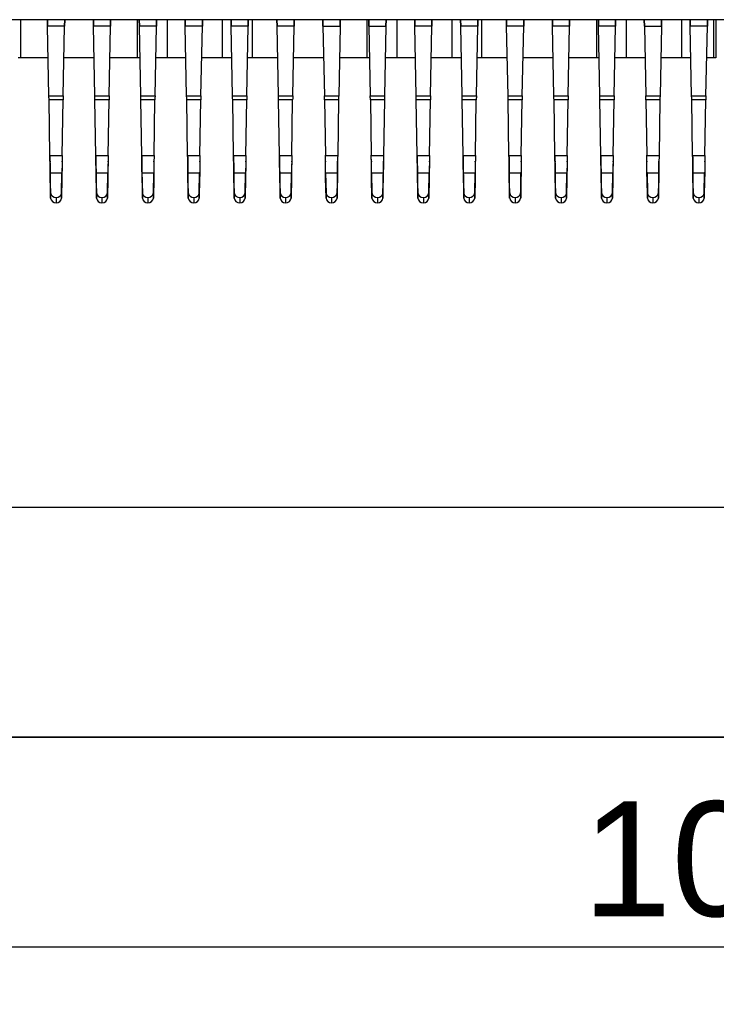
# Model space of a CAD drawing. Header units: millimetres. Extents: x 14 to 338, y 9 to 236.
# Tile 7 of 24: x 92 to 108, y 99 to 121. Entities that reach past the tile are written whole.
import ezdxf

# ---------------------------------------------------------------- set-up
doc = ezdxf.new("R2010")
doc.units = ezdxf.units.MM
doc.layers.add('PAD', color=86, linetype='Continuous', lineweight=0)
doc.styles.get("Standard").update_dxf_attribs({"font": 'arial.ttf'})
doc.dimstyles.new('ISO-25', dxfattribs={"dimtxt": 2.5, "dimasz": 3.5, "dimexe": 1.25, "dimexo": 0.625, "dimtad": 1, "dimtxsty": 'Standard', "dimcen": -2.5, "dimadec": 0, "dimazin": 0, "dimtfac": 1, "dimtmove": 0, "dimatfit": 3, "dimfxl": 1, "dimarcsym": 0})

# ---------------------------------------------------------------- blocks, each defined once
blk = doc.blocks.new('*D23')
at = {"layer": 'Defpoints', "color": 0}
for p in [(53.531, 114.969), (161.531, 114.969), (161.531, 100.396)]:
    blk.add_point(p, dxfattribs=at)
at = {"layer": 'PAD', "color": 0, "lineweight": -2}
for p, q in [((53.531, 114.344), (53.531, 99.146)), ((161.531, 114.344), (161.531, 99.146)), ((57.031, 100.396), (158.031, 100.396))]:
    blk.add_line(p, q, dxfattribs=at)
at = {"layer": 'PAD', "color": 0}
for points in [[(57.031, 100.98), (57.031, 99.813), (53.531, 100.396)], [(158.031, 99.813), (158.031, 100.98), (161.531, 100.396)]]:
    blk.add_solid(points, dxfattribs=at)
at = {"layer": 'PAD', "color": 0, "insert": (107.531, 102.298), "char_height": 2.5, "attachment_point": 5}
blk.add_mtext('108', dxfattribs=at)

msp = doc.modelspace()

# ---------------------------------------------------------------- linework, layer by layer
at = {"color": 7, "linetype": 'Continuous', "lineweight": 25}
for p, q in [((150.155, 120.589), (65.155, 120.589)), ((92.382, 120.589), (92.382, 119.759)), ((92.967, 120.589), (92.969, 120.45)), ((92.969, 120.45), (92.967, 120.589)), ((93.341, 120.45), (93.342, 120.589)), ((93.342, 120.589), (93.341, 120.45)), ((93.967, 120.589), (93.969, 120.45)), ((93.969, 120.45), (93.967, 120.589)), ((94.341, 120.45), (94.342, 120.589)), ((94.342, 120.589), (94.341, 120.45)), ((94.932, 119.759), (94.932, 120.589)), ((94.967, 120.589), (94.969, 120.45)), ((94.969, 120.45), (94.967, 120.589)), ((95.341, 120.45), (95.342, 120.589)), ((95.342, 120.589), (95.341, 120.45)), ((95.967, 120.589), (95.969, 120.45)), ((95.969, 120.45), (95.967, 120.589)), ((96.341, 120.45), (96.342, 120.589)), ((96.342, 120.589), (96.341, 120.45)), ((96.967, 120.589), (96.969, 120.45)), ((96.969, 120.45), (96.967, 120.589)), ((97.341, 120.45), (97.342, 120.589)), ((97.342, 120.589), (97.341, 120.45)), ((97.432, 119.759), (97.432, 120.589)), ((97.967, 120.589), (97.969, 120.45)), ((97.969, 120.45), (97.967, 120.589)), ((98.341, 120.45), (98.342, 120.589)), ((98.342, 120.589), (98.341, 120.45)), ((98.967, 120.589), (98.969, 120.45)), ((98.969, 120.45), (98.967, 120.589)), ((99.341, 120.45), (99.342, 120.589)), ((99.342, 120.589), (99.341, 120.45)), ((99.932, 119.76), (99.932, 120.589)), ((99.967, 120.589), (99.969, 120.45)), ((99.969, 120.45), (99.967, 120.589)), ((100.341, 120.45), (100.342, 120.589)), ((100.342, 120.589), (100.341, 120.45)), ((100.967, 120.589), (100.969, 120.45)), ((100.969, 120.45), (100.967, 120.589)), ((101.341, 120.45), (101.342, 120.589)), ((101.342, 120.589), (101.341, 120.45)), ((101.967, 120.589), (101.969, 120.45)), ((101.969, 120.45), (101.967, 120.589)), ((102.341, 120.45), (102.342, 120.589)), ((102.342, 120.589), (102.341, 120.45)), ((102.432, 119.76), (102.432, 120.589)), ((102.967, 120.589), (102.969, 120.45)), ((102.969, 120.45), (102.967, 120.589)), ((103.341, 120.45), (103.342, 120.589)), ((103.342, 120.589), (103.341, 120.45)), ((103.967, 120.589), (103.969, 120.45)), ((103.969, 120.45), (103.967, 120.589)), ((104.341, 120.45), (104.342, 120.589)), ((104.342, 120.589), (104.341, 120.45)), ((104.932, 119.76), (104.932, 120.589)), ((104.967, 120.589), (104.969, 120.45)), ((104.969, 120.45), (104.967, 120.589)), ((105.341, 120.45), (105.342, 120.589)), ((105.342, 120.589), (105.341, 120.45)), ((105.967, 120.589), (105.969, 120.45)), ((105.969, 120.45), (105.967, 120.589)), ((106.341, 120.45), (106.342, 120.589)), ((106.342, 120.589), (106.341, 120.45)), ((106.967, 120.589), (106.969, 120.45)), ((106.969, 120.45), (106.967, 120.589)), ((107.341, 120.45), (107.342, 120.589)), ((107.342, 120.589), (107.341, 120.45)), ((107.482, 119.761), (107.482, 120.589)), ((107.524, 120.589), (107.524, 119.761)), ((93.341, 120.45), (92.969, 120.45)), ((92.999, 118.931), (92.969, 120.45)), ((93.311, 118.931), (93.341, 120.45)), ((94.341, 120.45), (93.969, 120.45)), ((93.999, 118.931), (93.969, 120.45)), ((94.311, 118.931), (94.341, 120.45)), ((95.341, 120.45), (94.969, 120.45)), ((94.999, 118.931), (94.969, 120.45)), ((95.311, 118.931), (95.341, 120.45)), ((96.341, 120.45), (95.969, 120.45)), ((95.999, 118.931), (95.969, 120.45)), ((96.311, 118.931), (96.341, 120.45)), ((97.341, 120.45), (96.969, 120.45)), ((96.999, 118.931), (96.969, 120.45)), ((97.311, 118.931), (97.341, 120.45)), ((98.341, 120.45), (97.969, 120.45)), ((97.999, 118.931), (97.969, 120.45)), ((98.311, 118.931), (98.341, 120.45)), ((98.969, 120.45), (99.341, 120.45)), ((98.969, 120.45), (98.999, 118.931)), ((99.341, 120.45), (99.311, 118.931)), ((99.969, 120.45), (100.341, 120.45)), ((99.969, 120.45), (99.999, 118.931)), ((100.341, 120.45), (100.311, 118.931)), ((101.341, 120.45), (100.969, 120.45)), ((100.999, 118.931), (100.969, 120.45)), ((101.311, 118.931), (101.341, 120.45)), ((102.341, 120.45), (101.969, 120.45)), ((101.999, 118.931), (101.969, 120.45)), ((102.311, 118.931), (102.341, 120.45)), ((103.341, 120.45), (102.969, 120.45)), ((102.999, 118.931), (102.969, 120.45)), ((103.311, 118.931), (103.341, 120.45)), ((104.341, 120.45), (103.969, 120.45)), ((103.999, 118.931), (103.969, 120.45)), ((104.311, 118.931), (104.341, 120.45)), ((105.341, 120.45), (104.969, 120.45)), ((104.999, 118.931), (104.969, 120.45)), ((105.311, 118.931), (105.341, 120.45)), ((105.969, 120.45), (106.341, 120.45)), ((105.969, 120.45), (105.999, 118.931)), ((106.341, 120.45), (106.311, 118.931)), ((107.341, 120.45), (106.969, 120.45)), ((106.999, 118.931), (106.969, 120.45)), ((107.311, 118.931), (107.341, 120.45)), ((92.983, 119.759), (92.327, 119.759)), ((93.983, 119.759), (93.327, 119.759)), ((94.983, 119.759), (94.327, 119.759)), ((95.983, 119.759), (95.327, 119.759)), ((96.983, 119.759), (96.327, 119.759)), ((97.983, 119.759), (97.327, 119.759)), ((98.983, 119.76), (98.327, 119.759)), ((99.983, 119.76), (99.327, 119.76)), ((100.983, 119.76), (100.327, 119.76)), ((101.983, 119.76), (101.327, 119.76)), ((102.983, 119.76), (102.327, 119.76)), ((103.983, 119.76), (103.327, 119.76)), ((104.983, 119.76), (104.327, 119.76)), ((105.983, 119.761), (105.327, 119.76)), ((106.983, 119.761), (106.327, 119.761)), ((107.524, 119.761), (107.327, 119.761)), ((92.999, 118.931), (93.311, 118.931)), ((93.308, 118.846), (93.002, 118.846)), ((93.02, 117.628), (93.002, 118.846)), ((93.289, 117.628), (93.308, 118.846)), ((93.999, 118.931), (94.311, 118.931)), ((94.308, 118.846), (94.002, 118.846)), ((94.02, 117.628), (94.002, 118.846)), ((94.289, 117.628), (94.308, 118.846)), ((94.999, 118.931), (95.311, 118.931)), ((95.308, 118.846), (95.002, 118.846)), ((95.02, 117.628), (95.002, 118.846)), ((95.289, 117.628), (95.308, 118.846)), ((95.999, 118.931), (96.311, 118.931)), ((96.308, 118.846), (96.002, 118.846)), ((96.02, 117.628), (96.002, 118.846)), ((96.289, 117.628), (96.308, 118.846)), ((96.999, 118.931), (97.311, 118.931)), ((97.308, 118.846), (97.002, 118.846)), ((97.02, 117.628), (97.002, 118.846)), ((97.289, 117.628), (97.308, 118.846)), ((97.999, 118.931), (98.311, 118.931)), ((98.308, 118.846), (98.002, 118.846)), ((98.02, 117.628), (98.002, 118.846)), ((98.289, 117.628), (98.308, 118.846)), ((98.999, 118.931), (99.311, 118.931)), ((99.308, 118.846), (99.002, 118.846)), ((99.002, 118.846), (99.02, 117.628)), ((99.308, 118.846), (99.289, 117.628)), ((99.999, 118.931), (100.311, 118.931)), ((100.308, 118.846), (100.002, 118.846)), ((100.002, 118.846), (100.02, 117.628)), ((100.308, 118.846), (100.289, 117.628)), ((100.999, 118.931), (101.311, 118.931)), ((101.308, 118.846), (101.002, 118.846)), ((101.02, 117.628), (101.002, 118.846)), ((101.289, 117.628), (101.308, 118.846)), ((101.999, 118.931), (102.311, 118.931)), ((102.308, 118.846), (102.002, 118.846)), ((102.02, 117.628), (102.002, 118.846)), ((102.289, 117.628), (102.308, 118.846)), ((102.999, 118.931), (103.311, 118.931)), ((103.308, 118.846), (103.002, 118.846)), ((103.02, 117.628), (103.002, 118.846)), ((103.289, 117.628), (103.308, 118.846)), ((103.999, 118.931), (104.311, 118.931)), ((104.308, 118.846), (104.002, 118.846)), ((104.02, 117.628), (104.002, 118.846)), ((104.289, 117.628), (104.308, 118.846)), ((104.999, 118.931), (105.311, 118.931)), ((105.308, 118.846), (105.002, 118.846)), ((105.02, 117.628), (105.002, 118.846)), ((105.289, 117.628), (105.308, 118.846)), ((105.999, 118.931), (106.311, 118.931)), ((106.308, 118.846), (106.002, 118.846)), ((106.002, 118.846), (106.02, 117.628)), ((106.308, 118.846), (106.289, 117.628)), ((106.999, 118.931), (107.311, 118.931)), ((107.308, 118.846), (107.002, 118.846)), ((107.02, 117.628), (107.002, 118.846)), ((107.289, 117.628), (107.308, 118.846)), ((93.02, 117.628), (93.289, 117.628)), ((93.023, 117.51), (93.023, 117.491)), ((93.287, 117.491), (93.287, 117.51)), ((94.02, 117.628), (94.289, 117.628)), ((94.023, 117.51), (94.023, 117.491)), ((94.287, 117.491), (94.287, 117.51)), ((95.02, 117.628), (95.289, 117.628)), ((95.023, 117.51), (95.023, 117.491)), ((95.287, 117.491), (95.287, 117.51)), ((96.02, 117.628), (96.289, 117.628)), ((96.023, 117.51), (96.023, 117.491)), ((96.287, 117.491), (96.287, 117.51)), ((97.02, 117.628), (97.289, 117.628)), ((97.023, 117.51), (97.023, 117.491)), ((97.287, 117.491), (97.287, 117.51)), ((98.02, 117.628), (98.289, 117.628)), ((98.023, 117.51), (98.023, 117.491)), ((98.287, 117.491), (98.287, 117.51)), ((99.02, 117.628), (99.289, 117.628)), ((99.023, 117.51), (99.023, 117.491)), ((99.287, 117.491), (99.287, 117.51)), ((100.02, 117.628), (100.289, 117.628)), ((100.023, 117.51), (100.023, 117.491)), ((100.287, 117.491), (100.287, 117.51)), ((101.02, 117.628), (101.289, 117.628)), ((101.023, 117.51), (101.023, 117.491)), ((101.287, 117.491), (101.287, 117.51)), ((102.02, 117.628), (102.289, 117.628)), ((102.023, 117.51), (102.023, 117.491)), ((102.287, 117.491), (102.287, 117.51)), ((103.02, 117.628), (103.289, 117.628)), ((103.023, 117.51), (103.023, 117.491)), ((103.287, 117.491), (103.287, 117.51)), ((104.02, 117.628), (104.289, 117.628)), ((104.023, 117.51), (104.023, 117.491)), ((104.287, 117.491), (104.287, 117.51)), ((105.02, 117.628), (105.289, 117.628)), ((105.023, 117.51), (105.023, 117.491)), ((105.287, 117.491), (105.287, 117.51)), ((106.02, 117.628), (106.289, 117.628)), ((106.023, 117.51), (106.023, 117.491)), ((106.287, 117.491), (106.287, 117.51)), ((107.02, 117.628), (107.289, 117.628)), ((107.023, 117.51), (107.023, 117.491)), ((107.287, 117.491), (107.287, 117.51)), ((93.035, 116.819), (93.027, 117.248)), ((93.282, 117.248), (93.027, 117.248)), ((93.027, 117.135), (93.027, 117.248)), ((93.027, 117.135), (93.035, 116.705)), ((93.275, 116.819), (93.282, 117.248)), ((93.282, 117.135), (93.275, 116.705)), ((93.282, 117.248), (93.282, 117.135)), ((94.035, 116.819), (94.027, 117.248)), ((94.282, 117.248), (94.027, 117.248)), ((94.027, 117.135), (94.027, 117.248)), ((94.027, 117.135), (94.035, 116.705)), ((94.275, 116.819), (94.282, 117.248)), ((94.282, 117.135), (94.275, 116.705)), ((94.282, 117.248), (94.282, 117.135)), ((95.035, 116.819), (95.027, 117.248)), ((95.282, 117.248), (95.027, 117.248)), ((95.027, 117.135), (95.027, 117.248)), ((95.027, 117.135), (95.035, 116.705)), ((95.275, 116.819), (95.282, 117.248)), ((95.282, 117.135), (95.275, 116.705)), ((95.282, 117.248), (95.282, 117.135)), ((96.035, 116.819), (96.027, 117.248)), ((96.282, 117.248), (96.027, 117.248)), ((96.027, 117.135), (96.027, 117.248)), ((96.027, 117.135), (96.035, 116.705)), ((96.275, 116.819), (96.282, 117.248)), ((96.282, 117.135), (96.275, 116.705)), ((96.282, 117.248), (96.282, 117.135)), ((97.035, 116.819), (97.027, 117.248)), ((97.282, 117.248), (97.027, 117.248)), ((97.027, 117.135), (97.027, 117.248)), ((97.027, 117.135), (97.035, 116.705)), ((97.275, 116.819), (97.282, 117.248)), ((97.282, 117.135), (97.275, 116.705)), ((97.282, 117.248), (97.282, 117.135)), ((98.035, 116.819), (98.027, 117.248)), ((98.282, 117.248), (98.027, 117.248)), ((98.027, 117.135), (98.027, 117.248)), ((98.027, 117.135), (98.035, 116.705)), ((98.275, 116.819), (98.282, 117.248)), ((98.282, 117.135), (98.275, 116.705)), ((98.282, 117.248), (98.282, 117.135)), ((99.027, 117.248), (99.035, 116.819)), ((99.282, 117.248), (99.027, 117.248)), ((99.027, 117.135), (99.027, 117.248)), ((99.035, 116.705), (99.027, 117.135)), ((99.282, 117.248), (99.275, 116.819)), ((99.275, 116.705), (99.282, 117.135)), ((99.282, 117.248), (99.282, 117.135)), ((100.027, 117.248), (100.035, 116.819)), ((100.282, 117.248), (100.027, 117.248)), ((100.027, 117.135), (100.027, 117.248)), ((100.035, 116.705), (100.027, 117.135)), ((100.282, 117.248), (100.275, 116.819)), ((100.275, 116.705), (100.282, 117.135)), ((100.282, 117.248), (100.282, 117.135)), ((101.035, 116.819), (101.027, 117.248)), ((101.282, 117.248), (101.027, 117.248)), ((101.027, 117.135), (101.027, 117.248)), ((101.027, 117.135), (101.035, 116.705)), ((101.275, 116.819), (101.282, 117.248)), ((101.282, 117.135), (101.275, 116.705)), ((101.282, 117.248), (101.282, 117.135)), ((102.035, 116.819), (102.027, 117.248)), ((102.282, 117.248), (102.027, 117.248)), ((102.027, 117.135), (102.027, 117.248)), ((102.027, 117.135), (102.035, 116.705)), ((102.275, 116.819), (102.282, 117.248)), ((102.282, 117.135), (102.275, 116.705)), ((102.282, 117.248), (102.282, 117.135)), ((103.035, 116.819), (103.027, 117.248)), ((103.282, 117.248), (103.027, 117.248)), ((103.027, 117.135), (103.027, 117.248)), ((103.027, 117.135), (103.035, 116.705)), ((103.275, 116.819), (103.282, 117.248)), ((103.282, 117.135), (103.275, 116.705)), ((103.282, 117.248), (103.282, 117.135)), ((104.035, 116.819), (104.027, 117.248)), ((104.282, 117.248), (104.027, 117.248)), ((104.027, 117.135), (104.027, 117.248)), ((104.027, 117.135), (104.035, 116.705)), ((104.275, 116.819), (104.282, 117.248)), ((104.282, 117.135), (104.275, 116.705)), ((104.282, 117.248), (104.282, 117.135)), ((105.035, 116.819), (105.027, 117.248)), ((105.282, 117.248), (105.027, 117.248)), ((105.027, 117.135), (105.027, 117.248)), ((105.027, 117.135), (105.035, 116.705)), ((105.275, 116.819), (105.282, 117.248)), ((105.282, 117.135), (105.275, 116.705)), ((105.282, 117.248), (105.282, 117.135)), ((106.027, 117.248), (106.035, 116.819)), ((106.282, 117.248), (106.027, 117.248)), ((106.027, 117.135), (106.027, 117.248)), ((106.035, 116.705), (106.027, 117.135)), ((106.282, 117.248), (106.275, 116.819)), ((106.275, 116.705), (106.282, 117.135)), ((106.282, 117.248), (106.282, 117.135)), ((107.035, 116.819), (107.027, 117.248)), ((107.282, 117.248), (107.027, 117.248)), ((107.027, 117.135), (107.027, 117.248)), ((107.027, 117.135), (107.035, 116.705)), ((107.275, 116.819), (107.282, 117.248)), ((107.282, 117.135), (107.275, 116.705)), ((107.282, 117.248), (107.282, 117.135)), ((93.035, 116.705), (93.035, 116.819)), ((93.155, 116.713), (93.155, 116.6)), ((93.275, 116.705), (93.275, 116.819)), ((94.035, 116.705), (94.035, 116.819)), ((94.155, 116.713), (94.155, 116.6)), ((94.275, 116.705), (94.275, 116.819)), ((95.035, 116.705), (95.035, 116.819)), ((95.155, 116.713), (95.155, 116.6)), ((95.275, 116.705), (95.275, 116.819)), ((96.035, 116.705), (96.035, 116.819)), ((96.155, 116.713), (96.155, 116.6)), ((96.275, 116.705), (96.275, 116.819)), ((97.035, 116.705), (97.035, 116.819)), ((97.155, 116.713), (97.155, 116.6)), ((97.275, 116.705), (97.275, 116.819)), ((98.035, 116.705), (98.035, 116.819)), ((98.155, 116.713), (98.155, 116.6)), ((98.275, 116.705), (98.275, 116.819)), ((99.035, 116.819), (99.035, 116.705)), ((99.155, 116.713), (99.155, 116.6)), ((99.275, 116.819), (99.275, 116.705)), ((100.035, 116.819), (100.035, 116.705)), ((100.155, 116.713), (100.155, 116.6)), ((100.275, 116.819), (100.275, 116.705)), ((101.035, 116.705), (101.035, 116.819)), ((101.155, 116.713), (101.155, 116.6)), ((101.275, 116.705), (101.275, 116.819)), ((102.035, 116.705), (102.035, 116.819)), ((102.155, 116.713), (102.155, 116.6)), ((102.275, 116.705), (102.275, 116.819)), ((103.035, 116.705), (103.035, 116.819)), ((103.155, 116.713), (103.155, 116.6)), ((103.275, 116.705), (103.275, 116.819)), ((104.035, 116.705), (104.035, 116.819)), ((104.155, 116.713), (104.155, 116.6)), ((104.275, 116.705), (104.275, 116.819)), ((105.035, 116.705), (105.035, 116.819)), ((105.155, 116.713), (105.155, 116.6)), ((105.275, 116.705), (105.275, 116.819)), ((106.035, 116.819), (106.035, 116.705)), ((106.155, 116.713), (106.155, 116.6)), ((106.275, 116.819), (106.275, 116.705)), ((107.035, 116.705), (107.035, 116.819)), ((107.155, 116.713), (107.155, 116.6)), ((107.275, 116.705), (107.275, 116.819)), ((101.359, 109.969), (73.359, 109.969)), ((127.476, 109.969), (99.476, 109.969)), ((56.524, 104.969), (158.531, 104.962)), ((73.359, 104.969), (101.359, 104.969)), ((99.476, 104.969), (127.476, 104.969))]:
    msp.add_line(p, q, dxfattribs=at)
at = {"color": 8, "linetype": 'Continuous', "lineweight": 25}
for p, q in [((95.582, 119.759), (95.582, 120.589)), ((96.782, 119.759), (96.782, 120.589)), ((100.582, 119.76), (100.582, 120.589)), ((101.782, 119.76), (101.782, 120.589)), ((105.582, 119.76), (105.582, 120.589)), ((106.782, 119.761), (106.782, 120.589))]:
    msp.add_line(p, q, dxfattribs=at)
at = {"color": 7, "linetype": 'Continuous', "lineweight": 25}
for centre, start, end in [((93.149, 116.828), 184.4403, 273.0399), ((93.149, 116.714), 184.4403, 273.0399), ((93.161, 116.828), 266.9601, 355.5597), ((93.161, 116.714), 266.9601, 355.5597), ((94.149, 116.828), 184.4403, 273.0399), ((94.149, 116.714), 184.4403, 273.0399), ((94.161, 116.828), 266.9601, 355.5597), ((94.161, 116.714), 266.9601, 355.5597), ((95.149, 116.828), 184.4403, 273.0399), ((95.149, 116.714), 184.4403, 273.0399), ((95.161, 116.828), 266.9601, 355.5597), ((95.161, 116.714), 266.9601, 355.5597), ((96.149, 116.828), 184.4403, 273.0399), ((96.149, 116.714), 184.4403, 273.0399), ((96.161, 116.828), 266.9601, 355.5597), ((96.161, 116.714), 266.9601, 355.5597), ((97.149, 116.828), 184.4403, 273.0399), ((97.149, 116.714), 184.4403, 273.0399), ((97.161, 116.828), 266.9601, 355.5597), ((97.161, 116.714), 266.9601, 355.5597), ((98.149, 116.828), 184.4403, 273.0399), ((98.149, 116.714), 184.4403, 273.0399), ((98.161, 116.828), 266.9601, 355.5597), ((98.161, 116.714), 266.9601, 355.5597), ((99.149, 116.828), 184.4403, 273.0399), ((99.149, 116.714), 184.4403, 273.0399), ((99.161, 116.828), 266.9601, 355.5597), ((99.161, 116.714), 266.9601, 355.5597), ((100.149, 116.828), 184.4403, 273.0399), ((100.149, 116.714), 184.4403, 273.0399), ((100.161, 116.828), 266.9601, 355.5597), ((100.161, 116.714), 266.9601, 355.5597), ((101.149, 116.828), 184.4403, 273.0399), ((101.149, 116.714), 184.4403, 273.0399), ((101.161, 116.828), 266.9601, 355.5597), ((101.161, 116.714), 266.9601, 355.5597), ((102.149, 116.828), 184.4403, 273.0399), ((102.149, 116.714), 184.4403, 273.0399), ((102.161, 116.828), 266.9601, 355.5597), ((102.161, 116.714), 266.9601, 355.5597), ((103.149, 116.828), 184.4403, 273.0399), ((103.149, 116.714), 184.4403, 273.0399), ((103.161, 116.828), 266.9601, 355.5597), ((103.161, 116.714), 266.9601, 355.5597), ((104.149, 116.828), 184.4403, 273.0399), ((104.149, 116.714), 184.4403, 273.0399), ((104.161, 116.828), 266.9601, 355.5597), ((104.161, 116.714), 266.9601, 355.5597), ((105.149, 116.828), 184.4403, 273.0399), ((105.149, 116.714), 184.4403, 273.0399), ((105.161, 116.828), 266.9601, 355.5597), ((105.161, 116.714), 266.9601, 355.5597), ((106.149, 116.828), 184.4403, 273.0399), ((106.149, 116.714), 184.4403, 273.0399), ((106.161, 116.828), 266.9601, 355.5597), ((106.161, 116.714), 266.9601, 355.5597), ((107.149, 116.828), 184.4403, 273.0399), ((107.149, 116.714), 184.4403, 273.0399), ((107.161, 116.828), 266.9601, 355.5597), ((107.161, 116.714), 266.9601, 355.5597)]:
    msp.add_arc(centre, 0.114, start, end, dxfattribs=at)
for points in [[(93.002, 118.846), (93.001, 118.862), (93, 118.892), (92.999, 118.918), (92.999, 118.931)], [(93.311, 118.931), (93.31, 118.918), (93.309, 118.892), (93.309, 118.862), (93.308, 118.846)], [(94.002, 118.846), (94.001, 118.862), (94, 118.892), (93.999, 118.918), (93.999, 118.931)], [(94.311, 118.931), (94.31, 118.918), (94.309, 118.892), (94.309, 118.862), (94.308, 118.846)], [(95.002, 118.846), (95.001, 118.862), (95, 118.892), (94.999, 118.918), (94.999, 118.931)], [(95.311, 118.931), (95.31, 118.918), (95.309, 118.892), (95.309, 118.862), (95.308, 118.846)], [(96.002, 118.846), (96.001, 118.862), (96, 118.892), (95.999, 118.918), (95.999, 118.931)], [(96.311, 118.931), (96.31, 118.918), (96.309, 118.892), (96.309, 118.862), (96.308, 118.846)], [(97.002, 118.846), (97.001, 118.862), (97, 118.892), (96.999, 118.918), (96.999, 118.931)], [(97.311, 118.931), (97.31, 118.918), (97.309, 118.892), (97.309, 118.862), (97.308, 118.846)], [(98.002, 118.846), (98.001, 118.862), (98, 118.892), (97.999, 118.918), (97.999, 118.931)], [(98.311, 118.931), (98.31, 118.918), (98.309, 118.892), (98.309, 118.862), (98.308, 118.846)], [(99.002, 118.846), (99.001, 118.862), (99, 118.892), (98.999, 118.918), (98.999, 118.931)], [(99.311, 118.931), (99.31, 118.918), (99.309, 118.892), (99.309, 118.862), (99.308, 118.846)], [(100.002, 118.846), (100.001, 118.862), (100, 118.892), (99.999, 118.918), (99.999, 118.931)], [(100.311, 118.931), (100.31, 118.918), (100.309, 118.892), (100.309, 118.862), (100.308, 118.846)], [(101.002, 118.846), (101.001, 118.862), (101, 118.892), (100.999, 118.918), (100.999, 118.931)], [(101.311, 118.931), (101.31, 118.918), (101.309, 118.892), (101.309, 118.862), (101.308, 118.846)], [(102.002, 118.846), (102.001, 118.862), (102, 118.892), (101.999, 118.918), (101.999, 118.931)], [(102.311, 118.931), (102.31, 118.918), (102.309, 118.892), (102.309, 118.862), (102.308, 118.846)], [(103.002, 118.846), (103.001, 118.862), (103, 118.892), (102.999, 118.918), (102.999, 118.931)], [(103.311, 118.931), (103.31, 118.918), (103.309, 118.892), (103.309, 118.862), (103.308, 118.846)], [(104.002, 118.846), (104.001, 118.862), (104, 118.892), (103.999, 118.918), (103.999, 118.931)], [(104.311, 118.931), (104.31, 118.918), (104.309, 118.892), (104.309, 118.862), (104.308, 118.846)], [(105.002, 118.846), (105.001, 118.862), (105, 118.892), (104.999, 118.918), (104.999, 118.931)], [(105.311, 118.931), (105.31, 118.918), (105.309, 118.892), (105.309, 118.862), (105.308, 118.846)], [(106.002, 118.846), (106.001, 118.862), (106, 118.892), (105.999, 118.918), (105.999, 118.931)], [(106.311, 118.931), (106.31, 118.918), (106.309, 118.892), (106.309, 118.862), (106.308, 118.846)], [(107.002, 118.846), (107.001, 118.862), (107, 118.892), (106.999, 118.918), (106.999, 118.931)], [(107.311, 118.931), (107.31, 118.918), (107.309, 118.892), (107.309, 118.862), (107.308, 118.846)], [(93.02, 117.641), (93.022, 117.553), (93.024, 117.377), (93.026, 117.215), (93.027, 117.135)], [(93.027, 117.248), (93.026, 117.309), (93.024, 117.43), (93.022, 117.562), (93.02, 117.628)], [(93.289, 117.628), (93.288, 117.562), (93.286, 117.43), (93.283, 117.309), (93.282, 117.248)], [(94.02, 117.641), (94.022, 117.553), (94.024, 117.377), (94.026, 117.215), (94.027, 117.135)], [(94.027, 117.248), (94.026, 117.309), (94.024, 117.43), (94.022, 117.562), (94.02, 117.628)], [(94.289, 117.628), (94.288, 117.562), (94.286, 117.43), (94.283, 117.309), (94.282, 117.248)], [(95.02, 117.641), (95.022, 117.553), (95.024, 117.377), (95.026, 117.215), (95.027, 117.135)], [(95.027, 117.248), (95.026, 117.309), (95.024, 117.43), (95.022, 117.562), (95.02, 117.628)], [(95.289, 117.628), (95.288, 117.562), (95.286, 117.43), (95.283, 117.309), (95.282, 117.248)], [(96.02, 117.641), (96.022, 117.553), (96.024, 117.377), (96.026, 117.215), (96.027, 117.135)], [(96.027, 117.248), (96.026, 117.309), (96.024, 117.43), (96.022, 117.562), (96.02, 117.628)], [(96.289, 117.628), (96.288, 117.562), (96.286, 117.43), (96.283, 117.309), (96.282, 117.248)], [(97.02, 117.641), (97.022, 117.553), (97.024, 117.377), (97.026, 117.215), (97.027, 117.135)], [(97.027, 117.248), (97.026, 117.309), (97.024, 117.43), (97.022, 117.562), (97.02, 117.628)], [(97.289, 117.628), (97.288, 117.562), (97.286, 117.43), (97.283, 117.309), (97.282, 117.248)], [(98.02, 117.641), (98.022, 117.553), (98.024, 117.377), (98.026, 117.215), (98.027, 117.135)], [(98.027, 117.248), (98.026, 117.309), (98.024, 117.43), (98.022, 117.562), (98.02, 117.628)], [(98.289, 117.628), (98.288, 117.562), (98.286, 117.43), (98.283, 117.309), (98.282, 117.248)], [(99.027, 117.135), (99.026, 117.215), (99.024, 117.377), (99.022, 117.553), (99.02, 117.641)], [(99.027, 117.248), (99.026, 117.309), (99.024, 117.43), (99.022, 117.562), (99.02, 117.628)], [(99.289, 117.628), (99.288, 117.562), (99.286, 117.43), (99.283, 117.309), (99.282, 117.248)], [(100.027, 117.135), (100.026, 117.215), (100.024, 117.377), (100.022, 117.553), (100.02, 117.641)], [(100.027, 117.248), (100.026, 117.309), (100.024, 117.43), (100.022, 117.562), (100.02, 117.628)], [(100.289, 117.628), (100.288, 117.562), (100.286, 117.43), (100.283, 117.309), (100.282, 117.248)], [(101.02, 117.641), (101.022, 117.553), (101.024, 117.377), (101.026, 117.215), (101.027, 117.135)], [(101.027, 117.248), (101.026, 117.309), (101.024, 117.43), (101.022, 117.562), (101.02, 117.628)], [(101.289, 117.628), (101.288, 117.562), (101.286, 117.43), (101.283, 117.309), (101.282, 117.248)], [(102.02, 117.641), (102.022, 117.553), (102.024, 117.377), (102.026, 117.215), (102.027, 117.135)], [(102.027, 117.248), (102.026, 117.309), (102.024, 117.43), (102.022, 117.562), (102.02, 117.628)], [(102.289, 117.628), (102.288, 117.562), (102.286, 117.43), (102.283, 117.309), (102.282, 117.248)], [(103.02, 117.641), (103.022, 117.553), (103.024, 117.377), (103.026, 117.215), (103.027, 117.135)], [(103.027, 117.248), (103.026, 117.309), (103.024, 117.43), (103.022, 117.562), (103.02, 117.628)], [(103.289, 117.628), (103.288, 117.562), (103.286, 117.43), (103.283, 117.309), (103.282, 117.248)], [(104.02, 117.641), (104.022, 117.553), (104.024, 117.377), (104.026, 117.215), (104.027, 117.135)], [(104.027, 117.248), (104.026, 117.309), (104.024, 117.43), (104.022, 117.562), (104.02, 117.628)], [(104.289, 117.628), (104.288, 117.562), (104.286, 117.43), (104.283, 117.309), (104.282, 117.248)], [(105.02, 117.641), (105.022, 117.553), (105.024, 117.377), (105.026, 117.215), (105.027, 117.135)], [(105.027, 117.248), (105.026, 117.309), (105.024, 117.43), (105.022, 117.562), (105.02, 117.628)], [(105.289, 117.628), (105.288, 117.562), (105.286, 117.43), (105.283, 117.309), (105.282, 117.248)], [(106.027, 117.135), (106.026, 117.215), (106.024, 117.377), (106.022, 117.553), (106.02, 117.641)], [(106.027, 117.248), (106.026, 117.309), (106.024, 117.43), (106.022, 117.562), (106.02, 117.628)], [(106.289, 117.628), (106.288, 117.562), (106.286, 117.43), (106.283, 117.309), (106.282, 117.248)], [(107.02, 117.641), (107.022, 117.553), (107.024, 117.377), (107.026, 117.215), (107.027, 117.135)], [(107.027, 117.248), (107.026, 117.309), (107.024, 117.43), (107.022, 117.562), (107.02, 117.628)], [(107.289, 117.628), (107.288, 117.562), (107.286, 117.43), (107.283, 117.309), (107.282, 117.248)]]:
    msp.add_open_spline(points, degree=3, dxfattribs=at)
for points, knots in [([(93.287, 117.485), (93.287, 117.45), (93.285, 117.327), (93.283, 117.215), (93.282, 117.135)], [0, 0, 0, 0, 0.2868609, 1, 1, 1, 1]), ([(94.287, 117.485), (94.287, 117.45), (94.285, 117.327), (94.283, 117.215), (94.282, 117.135)], [0, 0, 0, 0, 0.286861, 1, 1, 1, 1]), ([(95.287, 117.485), (95.287, 117.45), (95.285, 117.327), (95.283, 117.215), (95.282, 117.135)], [0, 0, 0, 0, 0.286861, 1, 1, 1, 1]), ([(96.287, 117.485), (96.287, 117.45), (96.285, 117.327), (96.283, 117.215), (96.282, 117.135)], [0, 0, 0, 0, 0.2868609, 1, 1, 1, 1]), ([(97.287, 117.485), (97.287, 117.45), (97.285, 117.327), (97.283, 117.215), (97.282, 117.135)], [0, 0, 0, 0, 0.2868609, 1, 1, 1, 1]), ([(98.287, 117.485), (98.287, 117.45), (98.285, 117.327), (98.283, 117.215), (98.282, 117.135)], [0, 0, 0, 0, 0.2868609, 1, 1, 1, 1]), ([(99.282, 117.135), (99.283, 117.215), (99.285, 117.327), (99.287, 117.45), (99.287, 117.485)], [0, 0, 0, 0, 0.7131391, 1, 1, 1, 1]), ([(100.282, 117.135), (100.283, 117.215), (100.285, 117.327), (100.287, 117.45), (100.287, 117.485)], [0, 0, 0, 0, 0.7131391, 1, 1, 1, 1]), ([(101.287, 117.485), (101.287, 117.45), (101.285, 117.327), (101.283, 117.215), (101.282, 117.135)], [0, 0, 0, 0, 0.2868609, 1, 1, 1, 1]), ([(102.287, 117.485), (102.287, 117.45), (102.285, 117.327), (102.283, 117.215), (102.282, 117.135)], [0, 0, 0, 0, 0.286861, 1, 1, 1, 1]), ([(103.287, 117.485), (103.287, 117.45), (103.285, 117.327), (103.283, 117.215), (103.282, 117.135)], [0, 0, 0, 0, 0.286861, 1, 1, 1, 1]), ([(104.287, 117.485), (104.287, 117.45), (104.285, 117.327), (104.283, 117.215), (104.282, 117.135)], [0, 0, 0, 0, 0.286861, 1, 1, 1, 1]), ([(105.287, 117.485), (105.287, 117.45), (105.285, 117.327), (105.283, 117.215), (105.282, 117.135)], [0, 0, 0, 0, 0.286861, 1, 1, 1, 1]), ([(106.282, 117.135), (106.283, 117.215), (106.285, 117.327), (106.287, 117.45), (106.287, 117.485)], [0, 0, 0, 0, 0.713139, 1, 1, 1, 1]), ([(107.287, 117.485), (107.287, 117.45), (107.285, 117.327), (107.283, 117.215), (107.282, 117.135)], [0, 0, 0, 0, 0.286861, 1, 1, 1, 1])]:
    msp.add_open_spline(points, degree=3, knots=knots, dxfattribs=at)

# ---------------------------------------------------------------- dimensions: what is measured, and where the dimension line sits
at = {"layer": 'PAD'}
dim = msp.add_linear_dim(base=(161.531, 100.396), p1=(53.531, 114.969), p2=(161.531, 114.969), dimstyle='ISO-25', dxfattribs=at)
dim.commit()
dim.dimension.update_dxf_attribs({"geometry": '*D23', "text_midpoint": (107.531, 100.396), "dimtype": 160})

doc.saveas('drawing.dxf')
